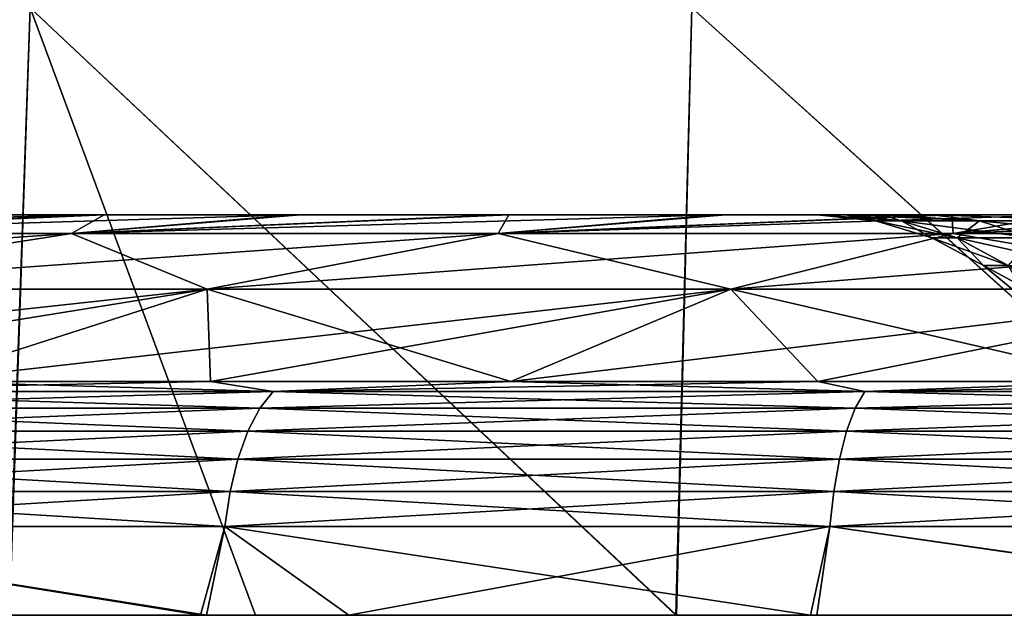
# Model space of a CAD drawing. Header units: millimetres. Extents: x -6.5 to 6.5, y -3 to 1.2.
# Tile 8 of 43: x -2.4 to -1.4, y 0 to 0.6. Entities that reach past the tile are written whole.
import ezdxf

# ---------------------------------------------------------------- set-up
doc = ezdxf.new("R2010")
doc.units = ezdxf.units.MM
doc.header["$LTSCALE"] = 65.185185
for name, color, linetype in [('1', 7, 'CONTINUOUS'), ('2', 7, 'CONTINUOUS'), ('3', 7, 'CONTINUOUS'), ('37', 7, 'CONTINUOUS'), ('38', 7, 'CONTINUOUS'), ('39', 7, 'CONTINUOUS'), ('4', 7, 'CONTINUOUS'), ('40', 7, 'CONTINUOUS'), ('41', 7, 'CONTINUOUS'), ('42', 7, 'CONTINUOUS'), ('43', 7, 'CONTINUOUS'), ('7', 7, 'CONTINUOUS')]:
    doc.layers.add(name, color=color, linetype=linetype)

msp = doc.modelspace()

# ---------------------------------------------------------------- linework, layer by layer
at = {"layer": '1', "linetype": 'Continuous'}
for points in [[(-2.21595, 0, -5.09524), (-2.76634, 0.08859, -4.79143), (-2.79492, 0, -4.80225), (-2.21595, 0, -5.09524)], [(-2.19138, 0.08859, -5.08019), (-2.76634, 0.08859, -4.79143), (-2.21595, 0, -5.09524), (-2.19138, 0.08859, -5.08019)], [(-1.60629, 0, -5.31891), (-2.19138, 0.08859, -5.08019), (-2.21595, 0, -5.09524), (-1.60629, 0, -5.31891)], [(-1.58679, 0.08859, -5.30024), (-2.19138, 0.08859, -5.08019), (-1.60629, 0, -5.31891), (-1.58679, 0.08859, -5.30024)], [(-0.97356, 0, -5.47043), (-1.58679, 0.08859, -5.30024), (-1.60629, 0, -5.31891), (-0.97356, 0, -5.47043)], [(-0.96074, 0.08859, -5.44862), (-1.58679, 0.08859, -5.30024), (-0.97356, 0, -5.47043), (-0.96074, 0.08859, -5.44862)]]:
    msp.add_3dface(points, dxfattribs=at)
at = {"layer": '2', "linetype": 'Continuous'}
for points in [[(-2.20992, 0, 5.09786), (-2.78924, 0, 4.80555), (-2.76634, 0.08859, 4.79143), (-2.20992, 0, 5.09786)], [(-2.19138, 0.08859, 5.08019), (-2.20992, 0, 5.09786), (-2.76634, 0.08859, 4.79143), (-2.19138, 0.08859, 5.08019)], [(-2.06754, 0, 5.15719), (-2.20992, 0, 5.09786), (-2.19138, 0.08859, 5.08019), (-2.06754, 0, 5.15719)], [(-1.58679, 0.08859, 5.30024), (-2.06754, 0, 5.15719), (-2.19138, 0.08859, 5.08019), (-1.58679, 0.08859, 5.30024)], [(-1.59999, 0, 5.32081), (-2.06754, 0, 5.15719), (-1.58679, 0.08859, 5.30024), (-1.59999, 0, 5.32081)], [(-0.96704, 0, 5.47159), (-1.59999, 0, 5.32081), (-1.58679, 0.08859, 5.30024), (-0.96704, 0, 5.47159)], [(-0.96074, 0.08859, 5.44862), (-0.96704, 0, 5.47159), (-1.58679, 0.08859, 5.30024), (-0.96074, 0.08859, 5.44862)]]:
    msp.add_3dface(points, dxfattribs=at)
at = {"layer": '3', "linetype": 'Continuous'}
for points in [[(-2.78924, 0, 4.80555), (-2.20992, 0, 5.09786), (-3.00731, 0, 5.15068), (-2.78924, 0, 4.80555)], [(-2.20992, 0, 5.09786), (-2.06754, 0, 5.15719), (-3.00731, 0, 5.15068), (-2.20992, 0, 5.09786)], [(-3.00731, 0, 5.15068), (-2.06754, 0, 5.15719), (-2.40752, 0, 6.0376), (-3.00731, 0, 5.15068)], [(-2.21595, 0, -5.09524), (-2.79492, 0, -4.80225), (-2.66573, 0, -5.52999), (-2.21595, 0, -5.09524)], [(-1.93321, 0, -5.52999), (-2.21595, 0, -5.09524), (-2.66573, 0, -5.52999), (-1.93321, 0, -5.52999)], [(-1.93321, 0, -5.52999), (-2.66573, 0, -5.52999), (-2.40685, 0, -6.03787), (-1.93321, 0, -5.52999)], [(-2.40752, 0, 6.0376), (-2.06754, 0, 5.15719), (-2.16084, 0, 6.13028), (-2.40752, 0, 6.0376)], [(-1.74003, 0, -6.2627), (-1.93321, 0, -5.52999), (-2.40685, 0, -6.03787), (-1.74003, 0, -6.2627)], [(-1.60629, 0, -5.31891), (-2.21595, 0, -5.09524), (-1.93321, 0, -5.52999), (-1.60629, 0, -5.31891)], [(-2.06754, 0, 5.15719), (-1.59999, 0, 5.32081), (-2.16084, 0, 6.13028), (-2.06754, 0, 5.15719)], [(-2.16084, 0, 6.13028), (-1.59999, 0, 5.32081), (-1.29499, 0, 6.12165), (-2.16084, 0, 6.13028)], [(-2.16084, 0, 6.13028), (-1.29499, 0, 6.12165), (-1.74073, 0, 6.26251), (-2.16084, 0, 6.13028)], [(-1.2007, 0, -5.52999), (-1.60629, 0, -5.31891), (-1.93321, 0, -5.52999), (-1.2007, 0, -5.52999)], [(-1.2007, 0, -5.52999), (-1.93321, 0, -5.52999), (-1.74003, 0, -6.2627), (-1.2007, 0, -5.52999)], [(-1.74073, 0, 6.26251), (-1.29499, 0, 6.12165), (-1.05249, 0, 6.41422), (-1.74073, 0, 6.26251)], [(-1.05178, 0, -6.41434), (-1.2007, 0, -5.52999), (-1.74003, 0, -6.2627), (-1.05178, 0, -6.41434)], [(-0.97356, 0, -5.47043), (-1.60629, 0, -5.31891), (-1.2007, 0, -5.52999), (-0.97356, 0, -5.47043)], [(-1.59999, 0, 5.32081), (-0.96704, 0, 5.47159), (-1.29499, 0, 6.12165), (-1.59999, 0, 5.32081)]]:
    msp.add_3dface(points, dxfattribs=at)
at = {"layer": '37', "linetype": 'Continuous'}
for points in [[(-2.49774, 0.2337, 4.75905), (-2.20584, 0.2337, 4.90118), (-2.7055, 0.22361, 4.68606), (-2.49774, 0.2337, 4.75905)], [(-2.7055, 0.22361, 4.68606), (-2.20584, 0.2337, 4.90118), (-2.14318, 0.22361, 4.96846), (-2.7055, 0.22361, 4.68606)], [(-2.20584, 0.2337, 4.90118), (-1.90589, 0.2337, 5.02542), (-2.14318, 0.22361, 4.96846), (-2.20584, 0.2337, 4.90118)], [(-1.90589, 0.2337, 5.02542), (-1.59899, 0.2337, 5.13133), (-2.14318, 0.22361, 4.96846), (-1.90589, 0.2337, 5.02542)], [(-2.14318, 0.22361, 4.96846), (-1.59899, 0.2337, 5.13133), (-1.55189, 0.22361, 5.18367), (-2.14318, 0.22361, 4.96846)], [(-1.59899, 0.2337, 5.13133), (-1.28625, 0.2337, 5.21851), (-1.55189, 0.22361, 5.18367), (-1.59899, 0.2337, 5.13133)], [(-1.28625, 0.2337, 5.21851), (-0.96882, 0.2337, 5.28665), (-1.55189, 0.22361, 5.18367), (-1.28625, 0.2337, 5.21851)], [(-1.55189, 0.22361, 5.18367), (-0.96882, 0.2337, 5.28665), (-0.93961, 0.22361, 5.32879), (-1.55189, 0.22361, 5.18367)], [(-2.7055, 0.22361, 4.68606), (-2.14318, 0.22361, 4.96846), (-2.72239, 0.20686, 4.71532), (-2.7055, 0.22361, 4.68606)], [(-2.72239, 0.20686, 4.71532), (-2.14318, 0.22361, 4.96846), (-2.15657, 0.20686, 4.99949), (-2.72239, 0.20686, 4.71532)], [(-2.14318, 0.22361, 4.96846), (-1.55189, 0.22361, 5.18367), (-2.15657, 0.20686, 4.99949), (-2.14318, 0.22361, 4.96846)], [(-2.15657, 0.20686, 4.99949), (-1.55189, 0.22361, 5.18367), (-1.56158, 0.20686, 5.21605), (-2.15657, 0.20686, 4.99949)], [(-1.55189, 0.22361, 5.18367), (-0.93961, 0.22361, 5.32879), (-1.56158, 0.20686, 5.21605), (-1.55189, 0.22361, 5.18367)], [(-1.56158, 0.20686, 5.21605), (-0.93961, 0.22361, 5.32879), (-0.94548, 0.20686, 5.36207), (-1.56158, 0.20686, 5.21605)], [(-2.72239, 0.20686, 4.71532), (-2.15657, 0.20686, 4.99949), (-2.73742, 0.18407, 4.74135), (-2.72239, 0.20686, 4.71532)], [(-2.73742, 0.18407, 4.74135), (-2.15657, 0.20686, 4.99949), (-2.16847, 0.18407, 5.02708), (-2.73742, 0.18407, 4.74135)], [(-2.15657, 0.20686, 4.99949), (-1.56158, 0.20686, 5.21605), (-2.16847, 0.18407, 5.02708), (-2.15657, 0.20686, 4.99949)], [(-2.16847, 0.18407, 5.02708), (-1.56158, 0.20686, 5.21605), (-1.5702, 0.18407, 5.24484), (-2.16847, 0.18407, 5.02708)], [(-1.56158, 0.20686, 5.21605), (-0.94548, 0.20686, 5.36207), (-1.5702, 0.18407, 5.24484), (-1.56158, 0.20686, 5.21605)], [(-1.5702, 0.18407, 5.24484), (-0.94548, 0.20686, 5.36207), (-0.9507, 0.18407, 5.39166), (-1.5702, 0.18407, 5.24484)], [(-2.73742, 0.18407, 4.74135), (-2.16847, 0.18407, 5.02708), (-2.75004, 0.15604, 4.7632), (-2.73742, 0.18407, 4.74135)], [(-2.75004, 0.15604, 4.7632), (-2.16847, 0.18407, 5.02708), (-2.17847, 0.15604, 5.05026), (-2.75004, 0.15604, 4.7632)], [(-2.16847, 0.18407, 5.02708), (-1.5702, 0.18407, 5.24484), (-2.17847, 0.15604, 5.05026), (-2.16847, 0.18407, 5.02708)], [(-2.17847, 0.15604, 5.05026), (-1.5702, 0.18407, 5.24484), (-1.57744, 0.15604, 5.26901), (-2.17847, 0.15604, 5.05026)], [(-1.5702, 0.18407, 5.24484), (-0.9507, 0.18407, 5.39166), (-1.57744, 0.15604, 5.26901), (-1.5702, 0.18407, 5.24484)], [(-1.57744, 0.15604, 5.26901), (-0.9507, 0.18407, 5.39166), (-0.95508, 0.15604, 5.41652), (-1.57744, 0.15604, 5.26901)], [(-2.75004, 0.15604, 4.7632), (-2.17847, 0.15604, 5.05026), (-2.7598, 0.12377, 4.78011), (-2.75004, 0.15604, 4.7632)], [(-2.7598, 0.12377, 4.78011), (-2.17847, 0.15604, 5.05026), (-2.1862, 0.12377, 5.06819), (-2.7598, 0.12377, 4.78011)], [(-2.17847, 0.15604, 5.05026), (-1.57744, 0.15604, 5.26901), (-2.1862, 0.12377, 5.06819), (-2.17847, 0.15604, 5.05026)], [(-2.1862, 0.12377, 5.06819), (-1.57744, 0.15604, 5.26901), (-1.58304, 0.12377, 5.28772), (-2.1862, 0.12377, 5.06819)], [(-1.57744, 0.15604, 5.26901), (-0.95508, 0.15604, 5.41652), (-1.58304, 0.12377, 5.28772), (-1.57744, 0.15604, 5.26901)], [(-1.58304, 0.12377, 5.28772), (-0.95508, 0.15604, 5.41652), (-0.95847, 0.12377, 5.43574), (-1.58304, 0.12377, 5.28772)], [(-2.19138, 0.08859, 5.08019), (-2.76634, 0.08859, 4.79143), (-2.1862, 0.12377, 5.06819), (-2.19138, 0.08859, 5.08019)], [(-2.76634, 0.08859, 4.79143), (-2.7598, 0.12377, 4.78011), (-2.1862, 0.12377, 5.06819), (-2.76634, 0.08859, 4.79143)], [(-1.58679, 0.08859, 5.30024), (-2.19138, 0.08859, 5.08019), (-1.58304, 0.12377, 5.28772), (-1.58679, 0.08859, 5.30024)], [(-2.19138, 0.08859, 5.08019), (-2.1862, 0.12377, 5.06819), (-1.58304, 0.12377, 5.28772), (-2.19138, 0.08859, 5.08019)], [(-0.96074, 0.08859, 5.44862), (-1.58679, 0.08859, 5.30024), (-0.95847, 0.12377, 5.43574), (-0.96074, 0.08859, 5.44862)], [(-1.58679, 0.08859, 5.30024), (-1.58304, 0.12377, 5.28772), (-0.95847, 0.12377, 5.43574), (-1.58679, 0.08859, 5.30024)]]:
    msp.add_3dface(points, dxfattribs=at)
at = {"layer": '38', "linetype": 'Continuous'}
for points in [[(-2.73724, 0.38148, 3.08971), (-3.08971, 0.38148, 2.73724), (-2.31969, 0.4, 2.62076), (-2.73724, 0.38148, 3.08971)], [(-2.31969, 0.4, 2.62076), (-3.08971, 0.38148, 2.73724), (-2.50321, 0.4, 2.44483), (-2.31969, 0.4, 2.62076)], [(-2.34486, 0.38148, 3.39712), (-2.73724, 0.38148, 3.08971), (-2.12413, 0.4, 2.78175), (-2.34486, 0.38148, 3.39712)], [(-2.12413, 0.4, 2.78175), (-2.73724, 0.38148, 3.08971), (-2.31969, 0.4, 2.62076), (-2.12413, 0.4, 2.78175)], [(-1.91829, 0.38148, 3.65499), (-2.34486, 0.38148, 3.39712), (-1.69997, 0.4, 3.05939), (-1.91829, 0.38148, 3.65499)], [(-1.69997, 0.4, 3.05939), (-2.34486, 0.38148, 3.39712), (-1.91645, 0.4, 2.9286), (-1.69997, 0.4, 3.05939)], [(-1.91645, 0.4, 2.9286), (-2.34486, 0.38148, 3.39712), (-2.12413, 0.4, 2.78175), (-1.91645, 0.4, 2.9286)], [(-1.46374, 0.38148, 3.85957), (-1.91829, 0.38148, 3.65499), (-1.35459, 0.4, 3.22721), (-1.46374, 0.38148, 3.85957)], [(-1.35459, 0.4, 3.22721), (-1.91829, 0.38148, 3.65499), (-1.47413, 0.4, 3.17435), (-1.35459, 0.4, 3.22721)], [(-1.47413, 0.4, 3.17435), (-1.91829, 0.38148, 3.65499), (-1.69997, 0.4, 3.05939), (-1.47413, 0.4, 3.17435)], [(-0.98785, 0.38148, 4.00786), (-1.46374, 0.38148, 3.85957), (-1.00148, 0.4, 3.35354), (-0.98785, 0.38148, 4.00786)], [(-1.00148, 0.4, 3.35354), (-1.46374, 0.38148, 3.85957), (-1.24097, 0.4, 3.27261), (-1.00148, 0.4, 3.35354)], [(-1.24097, 0.4, 3.27261), (-1.46374, 0.38148, 3.85957), (-1.35459, 0.4, 3.22721), (-1.24097, 0.4, 3.27261)], [(-2.70061, 0.32591, 3.91251), (-3.15252, 0.32591, 3.55846), (-2.34486, 0.38148, 3.39712), (-2.70061, 0.32591, 3.91251)], [(-2.34486, 0.38148, 3.39712), (-3.15252, 0.32591, 3.55846), (-2.73724, 0.38148, 3.08971), (-2.34486, 0.38148, 3.39712)], [(-2.20932, 0.32591, 4.2095), (-2.70061, 0.32591, 3.91251), (-1.91829, 0.38148, 3.65499), (-2.20932, 0.32591, 4.2095)], [(-1.91829, 0.38148, 3.65499), (-2.70061, 0.32591, 3.91251), (-2.34486, 0.38148, 3.39712), (-1.91829, 0.38148, 3.65499)], [(-1.68581, 0.32591, 4.44512), (-2.20932, 0.32591, 4.2095), (-1.46374, 0.38148, 3.85957), (-1.68581, 0.32591, 4.44512)], [(-1.46374, 0.38148, 3.85957), (-2.20932, 0.32591, 4.2095), (-1.91829, 0.38148, 3.65499), (-1.46374, 0.38148, 3.85957)], [(-1.13772, 0.32591, 4.61591), (-1.68581, 0.32591, 4.44512), (-0.98785, 0.38148, 4.00786), (-1.13772, 0.32591, 4.61591)], [(-0.98785, 0.38148, 4.00786), (-1.68581, 0.32591, 4.44512), (-1.46374, 0.38148, 3.85957), (-0.98785, 0.38148, 4.00786)], [(-2.78053, 0.2337, 4.59956), (-3.05317, 0.2337, 4.42328), (-2.20932, 0.32591, 4.2095), (-2.78053, 0.2337, 4.59956)], [(-2.20932, 0.32591, 4.2095), (-3.05317, 0.2337, 4.42328), (-2.70061, 0.32591, 3.91251), (-2.20932, 0.32591, 4.2095)], [(-2.49774, 0.2337, 4.75905), (-2.78053, 0.2337, 4.59956), (-2.20932, 0.32591, 4.2095), (-2.49774, 0.2337, 4.75905)], [(-2.20584, 0.2337, 4.90118), (-2.49774, 0.2337, 4.75905), (-1.68581, 0.32591, 4.44512), (-2.20584, 0.2337, 4.90118)], [(-1.68581, 0.32591, 4.44512), (-2.49774, 0.2337, 4.75905), (-2.20932, 0.32591, 4.2095), (-1.68581, 0.32591, 4.44512)], [(-1.90589, 0.2337, 5.02542), (-2.20584, 0.2337, 4.90118), (-1.68581, 0.32591, 4.44512), (-1.90589, 0.2337, 5.02542)], [(-1.59899, 0.2337, 5.13133), (-1.90589, 0.2337, 5.02542), (-1.13772, 0.32591, 4.61591), (-1.59899, 0.2337, 5.13133)], [(-1.13772, 0.32591, 4.61591), (-1.90589, 0.2337, 5.02542), (-1.68581, 0.32591, 4.44512), (-1.13772, 0.32591, 4.61591)], [(-1.28625, 0.2337, 5.21851), (-1.59899, 0.2337, 5.13133), (-1.13772, 0.32591, 4.61591), (-1.28625, 0.2337, 5.21851)]]:
    msp.add_3dface(points, dxfattribs=at)
at = {"layer": '39', "linetype": 'Continuous'}
for points in [[(-2.32522, 0.4, -2.61579), (-2.49596, 0.4, -2.45229), (-2.73724, 0.38148, -3.08971), (-2.32522, 0.4, -2.61579)], [(-2.31199, 0.4, -2.62756), (-2.32522, 0.4, -2.61579), (-2.73724, 0.38148, -3.08971), (-2.31199, 0.4, -2.62756)], [(-2.34486, 0.38148, -3.39712), (-2.31199, 0.4, -2.62756), (-2.73724, 0.38148, -3.08971), (-2.34486, 0.38148, -3.39712)], [(-2.11595, 0.4, -2.78797), (-2.31199, 0.4, -2.62756), (-2.34486, 0.38148, -3.39712), (-2.11595, 0.4, -2.78797)], [(-1.90781, 0.4, -2.93422), (-2.11595, 0.4, -2.78797), (-2.34486, 0.38148, -3.39712), (-1.90781, 0.4, -2.93422)], [(-1.91829, 0.38148, -3.65499), (-1.90781, 0.4, -2.93422), (-2.34486, 0.38148, -3.39712), (-1.91829, 0.38148, -3.65499)], [(-1.69099, 0.4, -3.06435), (-1.90781, 0.4, -2.93422), (-1.91829, 0.38148, -3.65499), (-1.69099, 0.4, -3.06435)], [(-1.46494, 0.4, -3.1786), (-1.69099, 0.4, -3.06435), (-1.91829, 0.38148, -3.65499), (-1.46494, 0.4, -3.1786)], [(-1.46374, 0.38148, -3.85957), (-1.46494, 0.4, -3.1786), (-1.91829, 0.38148, -3.65499), (-1.46374, 0.38148, -3.85957)], [(-1.35459, 0.4, -3.2272), (-1.46494, 0.4, -3.1786), (-1.46374, 0.38148, -3.85957), (-1.35459, 0.4, -3.2272)], [(-1.23164, 0.4, -3.27613), (-1.35459, 0.4, -3.2272), (-1.46374, 0.38148, -3.85957), (-1.23164, 0.4, -3.27613)], [(-0.98785, 0.38148, -4.00786), (-1.23164, 0.4, -3.27613), (-1.46374, 0.38148, -3.85957), (-0.98785, 0.38148, -4.00786)], [(-2.70061, 0.32591, -3.91251), (-2.34486, 0.38148, -3.39712), (-2.73724, 0.38148, -3.08971), (-2.70061, 0.32591, -3.91251)], [(-2.70061, 0.32591, -3.91251), (-2.20932, 0.32591, -4.2095), (-2.34486, 0.38148, -3.39712), (-2.70061, 0.32591, -3.91251)], [(-2.20932, 0.32591, -4.2095), (-1.91829, 0.38148, -3.65499), (-2.34486, 0.38148, -3.39712), (-2.20932, 0.32591, -4.2095)], [(-2.20932, 0.32591, -4.2095), (-1.68581, 0.32591, -4.44512), (-1.91829, 0.38148, -3.65499), (-2.20932, 0.32591, -4.2095)], [(-1.68581, 0.32591, -4.44512), (-1.46374, 0.38148, -3.85957), (-1.91829, 0.38148, -3.65499), (-1.68581, 0.32591, -4.44512)], [(-1.68581, 0.32591, -4.44512), (-1.13772, 0.32591, -4.61591), (-1.46374, 0.38148, -3.85957), (-1.68581, 0.32591, -4.44512)], [(-1.13772, 0.32591, -4.61591), (-0.98785, 0.38148, -4.00786), (-1.46374, 0.38148, -3.85957), (-1.13772, 0.32591, -4.61591)], [(-2.70061, 0.32591, -3.91251), (-2.49774, 0.2337, -4.75905), (-2.20932, 0.32591, -4.2095), (-2.70061, 0.32591, -3.91251)], [(-2.49774, 0.2337, -4.75905), (-2.20584, 0.2337, -4.90118), (-2.20932, 0.32591, -4.2095), (-2.49774, 0.2337, -4.75905)], [(-2.20584, 0.2337, -4.90118), (-1.90589, 0.2337, -5.02542), (-2.20932, 0.32591, -4.2095), (-2.20584, 0.2337, -4.90118)], [(-2.20932, 0.32591, -4.2095), (-1.90589, 0.2337, -5.02542), (-1.68581, 0.32591, -4.44512), (-2.20932, 0.32591, -4.2095)], [(-1.90589, 0.2337, -5.02542), (-1.59899, 0.2337, -5.13133), (-1.68581, 0.32591, -4.44512), (-1.90589, 0.2337, -5.02542)], [(-1.59899, 0.2337, -5.13133), (-1.28625, 0.2337, -5.21851), (-1.68581, 0.32591, -4.44512), (-1.59899, 0.2337, -5.13133)], [(-1.68581, 0.32591, -4.44512), (-1.28625, 0.2337, -5.21851), (-1.13772, 0.32591, -4.61591), (-1.68581, 0.32591, -4.44512)]]:
    msp.add_3dface(points, dxfattribs=at)
at = {"layer": '4', "linetype": 'Continuous'}
for points in [[(-2.38624, 0.60714, -5.989), (-2.40685, 0, -6.03787), (-3.01977, 0.60714, -5.6959), (-2.38624, 0.60714, -5.989)], [(-1.74003, 0, -6.2627), (-2.40685, 0, -6.03787), (-2.38624, 0.60714, -5.989), (-1.74003, 0, -6.2627)], [(-1.72472, 0.60714, -6.21189), (-1.74003, 0, -6.2627), (-2.38624, 0.60714, -5.989), (-1.72472, 0.60714, -6.21189)], [(-1.05178, 0, -6.41434), (-1.74003, 0, -6.2627), (-1.72472, 0.60714, -6.21189), (-1.05178, 0, -6.41434)], [(-1.04299, 0.60714, -6.36195), (-1.05178, 0, -6.41434), (-1.72472, 0.60714, -6.21189), (-1.04299, 0.60714, -6.36195)]]:
    msp.add_3dface(points, dxfattribs=at)
at = {"layer": '40', "linetype": 'Continuous'}
for points in [[(-2.14318, 0.22361, -4.96846), (-2.49774, 0.2337, -4.75905), (-2.7055, 0.22361, -4.68606), (-2.14318, 0.22361, -4.96846)], [(-2.20584, 0.2337, -4.90118), (-2.49774, 0.2337, -4.75905), (-2.14318, 0.22361, -4.96846), (-2.20584, 0.2337, -4.90118)], [(-1.90589, 0.2337, -5.02542), (-2.20584, 0.2337, -4.90118), (-2.14318, 0.22361, -4.96846), (-1.90589, 0.2337, -5.02542)], [(-1.55189, 0.22361, -5.18367), (-1.90589, 0.2337, -5.02542), (-2.14318, 0.22361, -4.96846), (-1.55189, 0.22361, -5.18367)], [(-1.59899, 0.2337, -5.13133), (-1.90589, 0.2337, -5.02542), (-1.55189, 0.22361, -5.18367), (-1.59899, 0.2337, -5.13133)], [(-1.28625, 0.2337, -5.21851), (-1.59899, 0.2337, -5.13133), (-1.55189, 0.22361, -5.18367), (-1.28625, 0.2337, -5.21851)], [(-0.93961, 0.22361, -5.32879), (-1.28625, 0.2337, -5.21851), (-1.55189, 0.22361, -5.18367), (-0.93961, 0.22361, -5.32879)], [(-2.7055, 0.22361, -4.68606), (-2.72239, 0.20686, -4.71532), (-2.15657, 0.20686, -4.99949), (-2.7055, 0.22361, -4.68606)], [(-2.14318, 0.22361, -4.96846), (-2.7055, 0.22361, -4.68606), (-2.15657, 0.20686, -4.99949), (-2.14318, 0.22361, -4.96846)], [(-2.14318, 0.22361, -4.96846), (-2.15657, 0.20686, -4.99949), (-1.56158, 0.20686, -5.21605), (-2.14318, 0.22361, -4.96846)], [(-1.55189, 0.22361, -5.18367), (-2.14318, 0.22361, -4.96846), (-1.56158, 0.20686, -5.21605), (-1.55189, 0.22361, -5.18367)], [(-1.55189, 0.22361, -5.18367), (-1.56158, 0.20686, -5.21605), (-0.94548, 0.20686, -5.36207), (-1.55189, 0.22361, -5.18367)], [(-0.93961, 0.22361, -5.32879), (-1.55189, 0.22361, -5.18367), (-0.94548, 0.20686, -5.36207), (-0.93961, 0.22361, -5.32879)], [(-2.73742, 0.18407, -4.74135), (-2.16847, 0.18407, -5.02708), (-2.72239, 0.20686, -4.71532), (-2.73742, 0.18407, -4.74135)], [(-2.72239, 0.20686, -4.71532), (-2.16847, 0.18407, -5.02708), (-2.15657, 0.20686, -4.99949), (-2.72239, 0.20686, -4.71532)], [(-2.16847, 0.18407, -5.02708), (-1.5702, 0.18407, -5.24484), (-2.15657, 0.20686, -4.99949), (-2.16847, 0.18407, -5.02708)], [(-2.15657, 0.20686, -4.99949), (-1.5702, 0.18407, -5.24484), (-1.56158, 0.20686, -5.21605), (-2.15657, 0.20686, -4.99949)], [(-1.5702, 0.18407, -5.24484), (-0.9507, 0.18407, -5.39166), (-1.56158, 0.20686, -5.21605), (-1.5702, 0.18407, -5.24484)], [(-1.56158, 0.20686, -5.21605), (-0.9507, 0.18407, -5.39166), (-0.94548, 0.20686, -5.36207), (-1.56158, 0.20686, -5.21605)], [(-2.75004, 0.15604, -4.7632), (-2.17847, 0.15604, -5.05026), (-2.73742, 0.18407, -4.74135), (-2.75004, 0.15604, -4.7632)], [(-2.73742, 0.18407, -4.74135), (-2.17847, 0.15604, -5.05026), (-2.16847, 0.18407, -5.02708), (-2.73742, 0.18407, -4.74135)], [(-2.17847, 0.15604, -5.05026), (-1.57744, 0.15604, -5.26901), (-2.16847, 0.18407, -5.02708), (-2.17847, 0.15604, -5.05026)], [(-2.16847, 0.18407, -5.02708), (-1.57744, 0.15604, -5.26901), (-1.5702, 0.18407, -5.24484), (-2.16847, 0.18407, -5.02708)], [(-1.57744, 0.15604, -5.26901), (-0.95508, 0.15604, -5.41652), (-1.5702, 0.18407, -5.24484), (-1.57744, 0.15604, -5.26901)], [(-1.5702, 0.18407, -5.24484), (-0.95508, 0.15604, -5.41652), (-0.9507, 0.18407, -5.39166), (-1.5702, 0.18407, -5.24484)], [(-2.7598, 0.12377, -4.78011), (-2.1862, 0.12377, -5.06819), (-2.75004, 0.15604, -4.7632), (-2.7598, 0.12377, -4.78011)], [(-2.75004, 0.15604, -4.7632), (-2.1862, 0.12377, -5.06819), (-2.17847, 0.15604, -5.05026), (-2.75004, 0.15604, -4.7632)], [(-2.1862, 0.12377, -5.06819), (-1.58304, 0.12377, -5.28772), (-2.17847, 0.15604, -5.05026), (-2.1862, 0.12377, -5.06819)], [(-2.17847, 0.15604, -5.05026), (-1.58304, 0.12377, -5.28772), (-1.57744, 0.15604, -5.26901), (-2.17847, 0.15604, -5.05026)], [(-1.58304, 0.12377, -5.28772), (-0.95847, 0.12377, -5.43574), (-1.57744, 0.15604, -5.26901), (-1.58304, 0.12377, -5.28772)], [(-1.57744, 0.15604, -5.26901), (-0.95847, 0.12377, -5.43574), (-0.95508, 0.15604, -5.41652), (-1.57744, 0.15604, -5.26901)], [(-2.76634, 0.08859, -4.79143), (-2.19138, 0.08859, -5.08019), (-2.7598, 0.12377, -4.78011), (-2.76634, 0.08859, -4.79143)], [(-2.7598, 0.12377, -4.78011), (-2.19138, 0.08859, -5.08019), (-2.1862, 0.12377, -5.06819), (-2.7598, 0.12377, -4.78011)], [(-2.19138, 0.08859, -5.08019), (-1.58679, 0.08859, -5.30024), (-2.1862, 0.12377, -5.06819), (-2.19138, 0.08859, -5.08019)], [(-2.1862, 0.12377, -5.06819), (-1.58679, 0.08859, -5.30024), (-1.58304, 0.12377, -5.28772), (-2.1862, 0.12377, -5.06819)], [(-1.58679, 0.08859, -5.30024), (-0.96074, 0.08859, -5.44862), (-1.58304, 0.12377, -5.28772), (-1.58679, 0.08859, -5.30024)], [(-1.58304, 0.12377, -5.28772), (-0.96074, 0.08859, -5.44862), (-0.95847, 0.12377, -5.43574), (-1.58304, 0.12377, -5.28772)]]:
    msp.add_3dface(points, dxfattribs=at)
at = {"layer": '41', "linetype": 'Continuous'}
for points in [[(-3.29723, 0.4, -1.17941), (-3.20329, 0.4, -1.41208), (-2.32485, 0.4, -0.8716), (-3.29723, 0.4, -1.17941)], [(-3.29723, 0.4, -1.17941), (-2.32485, 0.4, -0.8716), (-3.29582, 0.4, -0.39446), (-3.29723, 0.4, -1.17941)], [(-3.20586, 0.4, 1.40627), (-3.29615, 0.4, 1.1824), (-2.32485, 0.4, 1.74395), (-3.20586, 0.4, 1.40627)], [(-3.29615, 0.4, 1.1824), (-2.32485, 0.4, 0.8721), (-2.32485, 0.4, 1.74395), (-3.29615, 0.4, 1.1824)], [(-2.32485, 0.4, 0.8721), (-3.29615, 0.4, 1.1824), (-3.29582, 0.4, 0.39399), (-2.32485, 0.4, 0.8721)], [(-2.32485, 0.4, -0.8716), (-2.32485, 0.4, 0.00025), (-3.29582, 0.4, -0.39446), (-2.32485, 0.4, -0.8716)], [(-2.32485, 0.4, 0.00025), (-2.32485, 0.4, 0.8721), (-3.29582, 0.4, 0.39399), (-2.32485, 0.4, 0.00025)], [(-3.29582, 0.4, -0.39446), (-2.32485, 0.4, 0.00025), (-3.29582, 0.4, 0.39399), (-3.29582, 0.4, -0.39446)], [(-3.09531, 0.4, 1.63409), (-3.20586, 0.4, 1.40627), (-2.32485, 0.4, 1.74395), (-3.09531, 0.4, 1.63409)], [(-3.20329, 0.4, -1.41208), (-3.09186, 0.4, -1.64062), (-2.32485, 0.4, -0.8716), (-3.20329, 0.4, -1.41208)], [(-2.96988, 0.4, 1.85105), (-3.09531, 0.4, 1.63409), (-2.32485, 0.4, 1.74395), (-2.96988, 0.4, 1.85105)], [(-3.09186, 0.4, -1.64062), (-2.96538, 0.4, -1.85822), (-2.32485, 0.4, -1.74345), (-3.09186, 0.4, -1.64062)], [(-3.09186, 0.4, -1.64062), (-2.32485, 0.4, -1.74345), (-2.32485, 0.4, -0.8716), (-3.09186, 0.4, -1.64062)], [(-2.31969, 0.4, 2.62076), (-2.82888, 0.4, 2.05901), (-2.96988, 0.4, 1.85105), (-2.31969, 0.4, 2.62076)], [(-2.31969, 0.4, 2.62076), (-2.96988, 0.4, 1.85105), (-2.32485, 0.4, 1.74395), (-2.31969, 0.4, 2.62076)], [(-2.96538, 0.4, -1.85822), (-2.82318, 0.4, -2.06677), (-2.32485, 0.4, -1.74345), (-2.96538, 0.4, -1.85822)], [(-2.31969, 0.4, 2.62076), (-2.67348, 0.4, 2.25666), (-2.82888, 0.4, 2.05901), (-2.31969, 0.4, 2.62076)], [(-2.82318, 0.4, -2.06677), (-2.66682, 0.4, -2.26457), (-2.32485, 0.4, -1.74345), (-2.82318, 0.4, -2.06677)], [(-2.31969, 0.4, 2.62076), (-2.50321, 0.4, 2.44483), (-2.67348, 0.4, 2.25666), (-2.31969, 0.4, 2.62076)], [(-2.66682, 0.4, -2.26457), (-2.49596, 0.4, -2.45229), (-2.32485, 0.4, -1.74345), (-2.66682, 0.4, -2.26457)], [(-2.49596, 0.4, -2.45229), (-2.32522, 0.4, -2.61579), (-2.32485, 0.4, -1.74345), (-2.49596, 0.4, -2.45229)], [(-2.32522, 0.4, -2.61579), (-2.31199, 0.4, -2.62756), (-1.35388, 0.4, -2.43139), (-2.32522, 0.4, -2.61579)], [(-2.32522, 0.4, -2.61579), (-1.35388, 0.4, -2.43139), (-2.32485, 0.4, -1.74345), (-2.32522, 0.4, -2.61579)], [(-1.35388, 0.4, 2.43124), (-2.31969, 0.4, 2.62076), (-2.32485, 0.4, 1.74395), (-1.35388, 0.4, 2.43124)], [(-1.35693, 0.4, 0.84453), (-1.35388, 0.4, 1.63746), (-2.32485, 0.4, 0.8721), (-1.35693, 0.4, 0.84453)], [(-1.48411, 0.4, 0.59787), (-1.35693, 0.4, 0.84453), (-2.32485, 0.4, 0.00025), (-1.48411, 0.4, 0.59787)], [(-2.32485, 0.4, 0.00025), (-1.35693, 0.4, 0.84453), (-2.32485, 0.4, 0.8721), (-2.32485, 0.4, 0.00025)], [(-1.35388, 0.4, 1.63746), (-1.35388, 0.4, 2.43124), (-2.32485, 0.4, 1.74395), (-1.35388, 0.4, 1.63746)], [(-2.32485, 0.4, 0.8721), (-1.35388, 0.4, 1.63746), (-2.32485, 0.4, 1.74395), (-2.32485, 0.4, 0.8721)], [(-1.53468, 0.4, 0.45505), (-1.48411, 0.4, 0.59787), (-2.32485, 0.4, 0.00025), (-1.53468, 0.4, 0.45505)], [(-1.57085, 0.4, 0.30779), (-1.53468, 0.4, 0.45505), (-2.32485, 0.4, 0.00025), (-1.57085, 0.4, 0.30779)], [(-1.6, 0.4), (-1.57085, 0.4, 0.30779), (-2.32485, 0.4, 0.00025), (-1.6, 0.4)], [(-1.57113, 0.4, -0.30674), (-1.6, 0.4), (-2.32485, 0.4, -0.8716), (-1.57113, 0.4, -0.30674)], [(-2.32485, 0.4, -0.8716), (-1.6, 0.4), (-2.32485, 0.4, 0.00025), (-2.32485, 0.4, -0.8716)], [(-1.53515, 0.4, -0.45361), (-1.57113, 0.4, -0.30674), (-2.32485, 0.4, -0.8716), (-1.53515, 0.4, -0.45361)], [(-1.48481, 0.4, -0.59614), (-1.53515, 0.4, -0.45361), (-2.32485, 0.4, -0.8716), (-1.48481, 0.4, -0.59614)], [(-1.35672, 0.4, -0.84488), (-1.48481, 0.4, -0.59614), (-2.32485, 0.4, -0.8716), (-1.35672, 0.4, -0.84488)], [(-1.35388, 0.4, -1.63775), (-1.35672, 0.4, -0.84488), (-2.32485, 0.4, -0.8716), (-1.35388, 0.4, -1.63775)], [(-1.35388, 0.4, -2.43139), (-1.35388, 0.4, -1.63775), (-2.32485, 0.4, -1.74345), (-1.35388, 0.4, -2.43139)], [(-2.32485, 0.4, -1.74345), (-1.35388, 0.4, -1.63775), (-2.32485, 0.4, -0.8716), (-2.32485, 0.4, -1.74345)], [(-1.35459, 0.4, 3.22721), (-2.12413, 0.4, 2.78175), (-2.31969, 0.4, 2.62076), (-1.35459, 0.4, 3.22721)], [(-1.35459, 0.4, 3.22721), (-2.31969, 0.4, 2.62076), (-1.35388, 0.4, 2.43124), (-1.35459, 0.4, 3.22721)], [(-2.31199, 0.4, -2.62756), (-2.11595, 0.4, -2.78797), (-1.35388, 0.4, -2.43139), (-2.31199, 0.4, -2.62756)], [(-1.35459, 0.4, 3.22721), (-1.91645, 0.4, 2.9286), (-2.12413, 0.4, 2.78175), (-1.35459, 0.4, 3.22721)], [(-2.11595, 0.4, -2.78797), (-1.90781, 0.4, -2.93422), (-1.35388, 0.4, -2.43139), (-2.11595, 0.4, -2.78797)], [(-1.35459, 0.4, 3.22721), (-1.69997, 0.4, 3.05939), (-1.91645, 0.4, 2.9286), (-1.35459, 0.4, 3.22721)], [(-1.90781, 0.4, -2.93422), (-1.69099, 0.4, -3.06435), (-1.35388, 0.4, -2.43139), (-1.90781, 0.4, -2.93422)], [(-1.35459, 0.4, 3.22721), (-1.47413, 0.4, 3.17435), (-1.69997, 0.4, 3.05939), (-1.35459, 0.4, 3.22721)], [(-1.69099, 0.4, -3.06435), (-1.46494, 0.4, -3.1786), (-1.35388, 0.4, -2.43139), (-1.69099, 0.4, -3.06435)], [(-1.46494, 0.4, -3.1786), (-1.35459, 0.4, -3.2272), (-1.35388, 0.4, -2.43139), (-1.46494, 0.4, -3.1786)]]:
    msp.add_3dface(points, dxfattribs=at)
at = {"layer": '42', "linetype": 'Continuous'}
for points in [[(-1.6, 0.4), (-1.57113, 0.4, -0.30674), (-1.54147, 0.39424, 0), (-1.6, 0.4)], [(-1.57113, 0.4, -0.30674), (-1.53515, 0.4, -0.45361), (-1.51523, 0.39424, -0.28324), (-1.57113, 0.4, -0.30674)], [(-1.54147, 0.39424, 0), (-1.57113, 0.4, -0.30674), (-1.51523, 0.39424, -0.28324), (-1.54147, 0.39424, 0)], [(-1.54147, 0.39424, 0), (-1.51523, 0.39424, -0.28324), (-1.48514, 0.37714, 0), (-1.54147, 0.39424, 0)], [(-1.53515, 0.4, -0.45361), (-1.48481, 0.4, -0.59614), (-1.43738, 0.39424, -0.55684), (-1.53515, 0.4, -0.45361)], [(-1.51523, 0.39424, -0.28324), (-1.53515, 0.4, -0.45361), (-1.43738, 0.39424, -0.55684), (-1.51523, 0.39424, -0.28324)], [(-1.51523, 0.39424, -0.28324), (-1.43738, 0.39424, -0.55684), (-1.45985, 0.37714, -0.27289), (-1.51523, 0.39424, -0.28324)], [(-1.48514, 0.37714, 0), (-1.51523, 0.39424, -0.28324), (-1.45985, 0.37714, -0.27289), (-1.48514, 0.37714, 0)], [(-1.48481, 0.4, -0.59614), (-1.35672, 0.4, -0.84488), (-1.31059, 0.39424, -0.81148), (-1.48481, 0.4, -0.59614)], [(-1.43738, 0.39424, -0.55684), (-1.48481, 0.4, -0.59614), (-1.31059, 0.39424, -0.81148), (-1.43738, 0.39424, -0.55684)], [(-1.45985, 0.37714, -0.27289), (-1.43738, 0.39424, -0.55684), (-1.38485, 0.37714, -0.53649), (-1.45985, 0.37714, -0.27289)], [(-1.43738, 0.39424, -0.55684), (-1.31059, 0.39424, -0.81148), (-1.38485, 0.37714, -0.53649), (-1.43738, 0.39424, -0.55684)], [(-1.48514, 0.37714, 0), (-1.45985, 0.37714, -0.27289), (-1.43323, 0.34938, 0), (-1.48514, 0.37714, 0)], [(-1.45985, 0.37714, -0.27289), (-1.38485, 0.37714, -0.53649), (-1.40883, 0.34938, -0.26336), (-1.45985, 0.37714, -0.27289)], [(-1.43323, 0.34938, 0), (-1.45985, 0.37714, -0.27289), (-1.40883, 0.34938, -0.26336), (-1.43323, 0.34938, 0)], [(-1.43323, 0.34938, 0), (-1.40883, 0.34938, -0.26336), (-1.38774, 0.31201, 0), (-1.43323, 0.34938, 0)]]:
    msp.add_3dface(points, dxfattribs=at)
at = {"layer": '43', "linetype": 'Continuous'}
for points in [[(-1.57085, 0.4, 0.30779), (-1.6, 0.4), (-1.51523, 0.39424, 0.28324), (-1.57085, 0.4, 0.30779)], [(-1.6, 0.4), (-1.54147, 0.39424, 0), (-1.51523, 0.39424, 0.28324), (-1.6, 0.4)], [(-1.53468, 0.4, 0.45505), (-1.57085, 0.4, 0.30779), (-1.43738, 0.39424, 0.55684), (-1.53468, 0.4, 0.45505)], [(-1.43738, 0.39424, 0.55684), (-1.57085, 0.4, 0.30779), (-1.51523, 0.39424, 0.28324), (-1.43738, 0.39424, 0.55684)], [(-1.54147, 0.39424, 0), (-1.48514, 0.37714, 0), (-1.45985, 0.37714, 0.27289), (-1.54147, 0.39424, 0)], [(-1.51523, 0.39424, 0.28324), (-1.54147, 0.39424, 0), (-1.45985, 0.37714, 0.27289), (-1.51523, 0.39424, 0.28324)], [(-1.48411, 0.4, 0.59787), (-1.53468, 0.4, 0.45505), (-1.43738, 0.39424, 0.55684), (-1.48411, 0.4, 0.59787)], [(-1.43738, 0.39424, 0.55684), (-1.51523, 0.39424, 0.28324), (-1.38485, 0.37714, 0.53649), (-1.43738, 0.39424, 0.55684)], [(-1.51523, 0.39424, 0.28324), (-1.45985, 0.37714, 0.27289), (-1.38485, 0.37714, 0.53649), (-1.51523, 0.39424, 0.28324)], [(-1.35693, 0.4, 0.84453), (-1.48411, 0.4, 0.59787), (-1.31059, 0.39424, 0.81148), (-1.35693, 0.4, 0.84453)], [(-1.31059, 0.39424, 0.81148), (-1.48411, 0.4, 0.59787), (-1.43738, 0.39424, 0.55684), (-1.31059, 0.39424, 0.81148)], [(-1.31059, 0.39424, 0.81148), (-1.43738, 0.39424, 0.55684), (-1.26269, 0.37714, 0.78183), (-1.31059, 0.39424, 0.81148)], [(-1.43738, 0.39424, 0.55684), (-1.38485, 0.37714, 0.53649), (-1.26269, 0.37714, 0.78183), (-1.43738, 0.39424, 0.55684)], [(-1.48514, 0.37714, 0), (-1.43323, 0.34938, 0), (-1.40883, 0.34938, 0.26336), (-1.48514, 0.37714, 0)], [(-1.48514, 0.37714, 0), (-1.40883, 0.34938, 0.26336), (-1.45985, 0.37714, 0.27289), (-1.48514, 0.37714, 0)], [(-1.40883, 0.34938, 0.26336), (-1.33645, 0.34938, 0.51774), (-1.45985, 0.37714, 0.27289), (-1.40883, 0.34938, 0.26336)], [(-1.45985, 0.37714, 0.27289), (-1.33645, 0.34938, 0.51774), (-1.38485, 0.37714, 0.53649), (-1.45985, 0.37714, 0.27289)], [(-1.43323, 0.34938, 0), (-1.38774, 0.31201, 0), (-1.36411, 0.31201, 0.255), (-1.43323, 0.34938, 0)], [(-1.43323, 0.34938, 0), (-1.36411, 0.31201, 0.255), (-1.40883, 0.34938, 0.26336), (-1.43323, 0.34938, 0)]]:
    msp.add_3dface(points, dxfattribs=at)
at = {"layer": '7', "linetype": 'Continuous'}
for points in [[(-2.40752, 0, 6.0376), (-2.38624, 0.60714, 5.989), (-3.01977, 0.60714, 5.6959), (-2.40752, 0, 6.0376)], [(-2.40752, 0, 6.0376), (-2.16084, 0, 6.13028), (-2.38624, 0.60714, 5.989), (-2.40752, 0, 6.0376)], [(-2.16084, 0, 6.13028), (-1.74073, 0, 6.26251), (-2.38624, 0.60714, 5.989), (-2.16084, 0, 6.13028)], [(-1.74073, 0, 6.26251), (-1.72472, 0.60714, 6.21189), (-2.38624, 0.60714, 5.989), (-1.74073, 0, 6.26251)], [(-1.74073, 0, 6.26251), (-1.05249, 0, 6.41422), (-1.72472, 0.60714, 6.21189), (-1.74073, 0, 6.26251)], [(-1.05249, 0, 6.41422), (-1.04299, 0.60714, 6.36195), (-1.72472, 0.60714, 6.21189), (-1.05249, 0, 6.41422)]]:
    msp.add_3dface(points, dxfattribs=at)

doc.saveas('drawing.dxf')
